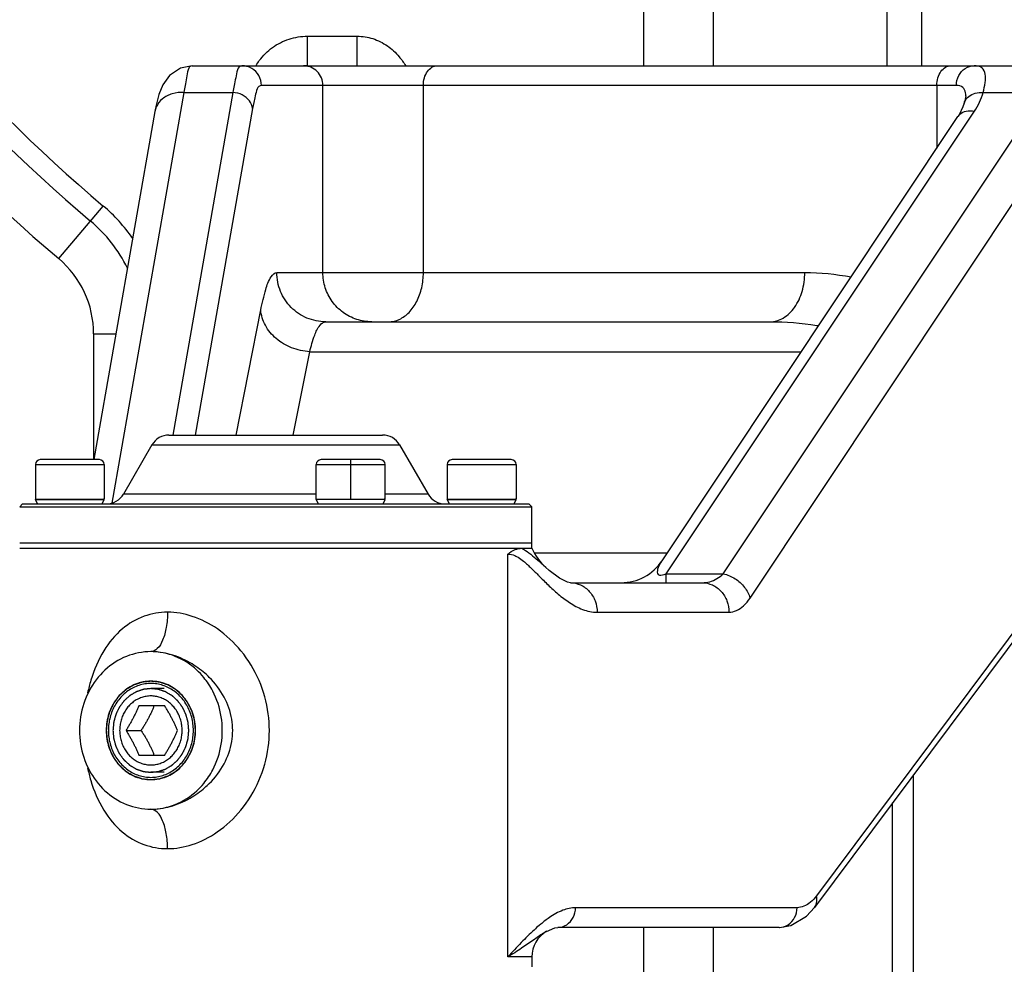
# Model space of a CAD drawing. Header units: millimetres. Extents: x 0 to 1189, y 0 to 841.
# Tile 28 of 88: x 559 to 579, y 125 to 144. Entities that reach past the tile are written whole.
import ezdxf

# ---------------------------------------------------------------- set-up
doc = ezdxf.new("R2010")
doc.units = ezdxf.units.MM
doc.header["$LTSCALE"] = 65.395
doc.layers.get('0').update_dxf_attribs({"linetype": 'CONTINUOUS'})
doc.layers.add('02___PRT_ALL_AXES', color=7, linetype='CONTINUOUS')

msp = doc.modelspace()

# ---------------------------------------------------------------- linework, layer by layer
at = {"color": 9, "linetype": 'Continuous'}
for p, q in [((571.7939, 143.3533), (571.7939, 146.4533)), ((573.2081, 143.3533), (573.2081, 146.4533)), ((576.7294, 146.4533), (576.7294, 143.3533)), ((577.4365, 146.4533), (577.4365, 143.3533)), ((564.9659, 143.3533), (564.9659, 143.9533)), ((564.9659, 143.9533), (565.9747, 143.9533)), ((565.9747, 143.3533), (565.9747, 143.9533)), ((562.4568, 142.8107), (560.9944, 134.4708)), ((563.4502, 142.8107), (562.2302, 135.8533)), ((562.4568, 142.8107), (563.4502, 142.8107)), ((578.1419, 142.9533), (564.0304, 142.9533)), ((565.2787, 139.1533), (565.2787, 142.9533)), ((567.3183, 139.1533), (567.3183, 142.9533)), ((577.7465, 142.9533), (577.7465, 141.6805)), ((578.686, 142.8107), (579.9621, 142.8105)), ((573.4076, 133.034), (579.7968, 142.6281)), ((563.8473, 142.4831), (562.6847, 135.8533)), ((572.2508, 133.0341), (578.5074, 142.4291)), ((573.9514, 132.5426), (580.3406, 142.1366)), ((559.9142, 139.4349), (560.8185, 140.5036)), ((564.342, 139.1533), (575.0637, 139.1533)), ((563.5176, 135.8533), (564.0167, 138.3935)), ((560.6223, 137.9081), (560.6223, 135.3533)), ((560.6223, 137.9081), (561.0741, 137.9081)), ((564.6768, 135.8533), (565.0093, 137.5455)), ((565.0093, 137.5455), (574.9928, 137.5455)), ((561.8053, 135.6533), (566.8362, 135.6533)), ((559.4391, 135.2533), (560.8391, 135.2533)), ((565.1427, 135.2533), (566.5427, 135.2533)), ((565.8427, 134.5533), (565.8427, 135.3533)), ((567.8024, 135.2533), (569.2024, 135.2533)), ((581.5616, 134.8847), (575.3018, 126.4964)), ((565.1427, 134.6533), (561.2279, 134.6533)), ((567.4136, 134.6533), (566.5427, 134.6533)), ((569.0335, 125.2533), (569.0335, 133.436)), ((569.5801, 133.4611), (572.2727, 133.4611)), ((569.7435, 133.221), (569.8005, 133.1689)), ((572.2508, 132.8533), (572.2508, 133.0341)), ((572.2508, 133.0341), (573.4076, 133.034)), ((570.8471, 132.2533), (573.5235, 132.2533)), ((577.2708, 123.2533), (577.2708, 128.9519)), ((576.8465, 123.2533), (576.8465, 128.3833)), ((574.9065, 126.2533), (570.4095, 126.2533)), ((569.5921, 125.8237), (569.565, 125.7989)), ((571.7939, 122.6533), (571.7939, 125.8533)), ((573.2081, 122.6533), (573.2081, 125.8533)), ((574.5439, 125.8533), (574.547, 125.8533)), ((569.5207, 125.2533), (569.0335, 125.2533))]:
    msp.add_line(p, q, dxfattribs=at)
at = {"color": 7, "linetype": 'Continuous'}
for p, q in [((562.3868, 143.3067), (562.162, 143.1559)), ((562.6205, 143.3532), (562.3868, 143.3067)), ((562.6258, 143.3533), (562.6205, 143.3532)), ((562.6258, 143.3533), (588.955, 143.3533)), ((578.3013, 142.5926), (578.2761, 142.5175)), ((561.8658, 142.4229), (560.6261, 135.3533)), ((572.165, 133.2993), (578.1745, 142.3232)), ((565.3346, 138.1533), (574.3567, 138.1533)), ((562.1515, 135.8533), (566.49, 135.8533)), ((559.4391, 135.2533), (559.4391, 134.5533)), ((560.7391, 135.3533), (559.5391, 135.3533)), ((560.8391, 135.2533), (560.8391, 134.5533)), ((565.1427, 134.5533), (565.1427, 135.2533)), ((566.4427, 135.3533), (565.2427, 135.3533)), ((566.5427, 134.5533), (566.5427, 135.2533)), ((567.8024, 135.2533), (567.8024, 134.5533)), ((569.1024, 135.3533), (567.9024, 135.3533)), ((569.2024, 135.2533), (569.2024, 134.5533)), ((581.5201, 134.6461), (575.2599, 126.2572)), ((559.1807, 134.4533), (559.1207, 134.3933)), ((559.1207, 134.3933), (569.5207, 134.3933)), ((559.1807, 134.4533), (569.4607, 134.4533)), ((559.4391, 134.5533), (560.8391, 134.5533)), ((565.1427, 134.5533), (566.5427, 134.5533)), ((567.8024, 134.5533), (569.2024, 134.5533)), ((569.4607, 134.4533), (569.5207, 134.3933)), ((559.1221, 133.5533), (569.5205, 133.5533)), ((569.8005, 133.1689), (569.801, 133.1685)), ((572.1648, 133.299), (572.1647, 133.2988)), ((570.3033, 132.8533), (572.9798, 132.8533)), ((561.7856, 131.4532), (561.785, 131.4532)), ((561.7856, 128.2533), (561.785, 128.2533)), ((575.0991, 126.0795), (575.2597, 126.257)), ((575.2597, 126.2569), (575.2599, 126.2572)), ((569.8214, 125.7733), (569.8179, 125.7712)), ((574.5439, 125.8533), (570.047, 125.8533)), ((569.5207, 125.2533), (569.5207, 125.0533))]:
    msp.add_line(p, q, dxfattribs=at)
at = {"color": 2, "linetype": 'Continuous'}
for p, q in [((562.0551, 130.7033), (561.785, 130.7033)), ((562.0551, 129.0033), (561.785, 129.0033))]:
    msp.add_line(p, q, dxfattribs=at)
at = {"color": 2, "linetype": 'Continuous', "const_width": 0.8}
msp.add_lwpolyline([(467.9223, 166.1533, 1), (697.1223, 166.1533, 1)], format="xyb", close=True, dxfattribs=at)
at = {"color": 7, "linetype": 'Continuous'}
for points in [[(562.162, 143.1559), (562.0246, 142.9636), (561.9468, 142.7704), (561.8909, 142.5528), (561.8657, 142.4221)], [(578.3323, 142.7439), (578.3281, 142.7061), (578.3051, 142.6062), (578.3013, 142.5927)], [(578.2761, 142.5175), (578.1957, 142.3562), (578.1745, 142.3232)], [(570.3035, 132.8533), (570.2475, 132.8633), (570.0842, 132.9437), (569.8744, 133.1031), (569.8006, 133.1688)], [(574.547, 125.8533), (574.7773, 125.8902), (575.0991, 126.0795)], [(569.8178, 125.7712), (569.989, 125.8455), (570.0473, 125.8533)]]:
    msp.add_lwpolyline(points, dxfattribs=at)
at = {"color": 9, "linetype": 'Continuous'}
for centre, radius, start, end in [((582.5223, 166.1533), 33.6, 211.62277, 229.76336), ((582.5223, 166.1533), 35, 211.62277, 229.76336), ((558.6223, 137.9081), 3.4, 34.77271, 49.76336), ((558.6223, 137.9081), 2, 0, 49.76336)]:
    msp.add_arc(centre, radius, start, end, dxfattribs=at)
at = {"color": 7, "linetype": 'Continuous'}
for centre, radius, start, end in [((582.5223, 166.1533), 34, 211.62277, 229.76336), ((558.6223, 137.9081), 3, 26.365, 49.76336), ((562.1517, 135.4533), 0.4, 90, 149.99999), ((566.4898, 135.4533), 0.4, 30.00001, 90), ((559.5391, 135.2533), 0.1, 90, 180), ((560.7391, 135.2533), 0.1, 0, 90), ((565.2427, 135.2533), 0.1, 90, 180), ((566.4427, 135.2533), 0.1, 0, 90), ((567.9024, 135.2533), 0.1, 90, 180), ((569.1024, 135.2533), 0.1, 0, 90), ((560.8815, 134.8533), 0.4, 270, 330), ((567.76, 134.8533), 0.4, 210, 270), ((570.6116, 134.0533), 1.2, 204.62432, 227.66676), ((571.3325, 133.8533), 1, 270.15121, 326.3378), ((570.1207, 125.2533), 0.6, 119.90641, 180)]:
    msp.add_arc(centre, radius, start, end, dxfattribs=at)
at = {"color": 9, "linetype": 'Continuous'}
for points, start_tangent, end_tangent in [([(563.9863, 143.4566), (564.2532, 143.7226), (564.5901, 143.8938), (564.9659, 143.9533)], (0.5891423, 0.8080293), (1, 0.000126)), ([(565.9747, 143.9533), (566.2906, 143.904), (566.5883, 143.7557), (566.8255, 143.5368), (566.9561, 143.355)], (1, 0.0001066), (0.5255105, -0.8507871)), ([(563.9226, 143.3597), (563.9863, 143.4566)], (0.5080936, 0.8613018), (0.5891423, 0.8080293)), ([(562.6258, 143.3533), (562.5091, 143.1077), (562.4568, 142.8107)], (-0.9999993, -0.0011919), (-0.138999, -0.9902925)), ([(563.6333, 143.3533), (563.5068, 143.1076), (563.4502, 142.8107)], (-0.999999, -0.0013795), (-0.1502993, -0.9886405)), ([(564.0304, 142.9533), (563.9772, 143.1533), (563.8319, 143.2997), (563.6333, 143.3533)], (0, 1), (-1, 0)), ([(564.9637, 143.3446), (564.8817, 143.3533)], (-0.978126, 0.2080132), (-1, 0)), ([(565.2787, 142.9533), (565.2485, 143.1063), (565.1624, 143.2361), (565.0336, 143.3228), (564.9637, 143.3446)], (0, 1), (-0.978126, 0.2080132)), ([(567.3183, 142.9533), (567.3398, 143.1063), (567.4011, 143.2361), (567.4929, 143.3228), (567.6011, 143.3533)], (0, 1), (1, 0)), ([(577.7465, 142.9533), (577.768, 143.1063), (577.8293, 143.2361), (577.9211, 143.3228), (578.0293, 143.3533)], (0, 1), (1, 0)), ([(578.1419, 142.9533), (578.1904, 143.1533), (578.3228, 143.2997), (578.5038, 143.3533)], (0, 1), (1, 0)), ([(578.686, 142.8107), (578.7252, 143.0104), (578.7269, 143.1835), (578.6643, 143.307), (578.5038, 143.3533)], (0.2396003, 0.9708716), (-0.9999999, -0.0005178)), ([(562.4568, 142.8107), (562.2187, 142.7837), (562.0202, 142.6796), (561.894, 142.5157), (561.8661, 142.4228)], (-0.9983401, 0.0575941), (-0.1729738, -0.9849264)), ([(563.8473, 142.4831), (563.7853, 142.6406), (563.6411, 142.7596), (563.4502, 142.8107)], (-0.0843956, 0.9964323), (-0.9983401, 0.0575941)), ([(564.0304, 142.9533), (563.9036, 142.7396), (563.8473, 142.4831)], (-0.999997, -0.0024378), (-0.1727726, -0.9849617)), ([(578.3332, 142.7442), (578.3279, 142.8059), (578.2759, 142.9129), (578.1419, 142.9533)], (-0.0024343, 0.999997), (-0.9999997, -0.0007185)), ([(578.3014, 142.5927), (578.3098, 142.6178), (578.3916, 142.7289), (578.5247, 142.7972), (578.686, 142.8107)], (0.270818, 0.9626306), (0.9956406, -0.0932723)), ([(578.5074, 142.4291), (578.6124, 142.6149), (578.686, 142.8107)], (0.5543163, 0.8323061), (0.273839, 0.9617755)), ([(578.1748, 142.323), (578.2129, 142.3676), (578.3436, 142.4318), (578.5074, 142.4291)], (0.5523422, 0.8336175), (0.97683, -0.2140167)), ([(564.0167, 138.3935), (564.1184, 138.8095), (564.2286, 139.0672), (564.342, 139.1533)], (0.1929533, 0.9812079), (0.9999989, 0.0014507)), ([(565.3346, 138.1533), (564.9548, 138.2294), (564.6328, 138.4462), (564.4176, 138.7706), (564.342, 139.1533)], (-1, 0), (0, 1)), ([(565.6878, 138.3442), (565.4683, 138.5655), (565.3273, 138.8442), (565.2787, 139.1533)], (-0.8067864, 0.5908432), (0, 1)), ([(566.6112, 138.1533), (566.8297, 138.2022), (567.0268, 138.3442), (567.1832, 138.5655), (567.2837, 138.8442), (567.3183, 139.1533)], (1, 0), (0, 1)), ([(574.3566, 138.1533), (574.6272, 138.2294), (574.8566, 138.4462), (575.0099, 138.7706), (575.0637, 139.1533)], (1, 0), (0, 1)), ([(575.0637, 139.1533), (576.0038, 139.0641)], (1, 0.0000524), (0.9821875, -0.1879033)), ([(565.0093, 137.5455), (564.6435, 137.625), (564.3291, 137.8123), (564.1099, 138.081), (564.0167, 138.3935)], (-0.9984811, 0.0550952), (-0.0753698, 0.9971557)), ([(566.2712, 138.1533), (565.9645, 138.2022), (565.6878, 138.3442)], (-1, 0), (-0.8067864, 0.5908432)), ([(565.0093, 137.5455), (565.1111, 137.8788), (565.2209, 138.0841), (565.3347, 138.1533)], (0.2386077, 0.971116), (1, 0.0003)), ([(574.3567, 138.1533), (575.3055, 138.0806), (575.3437, 138.0745)], (1, 0.0000103), (0.9872781, -0.1590027)), ([(569.0335, 133.436), (569.1763, 133.4031)], (1, -0.0002685), (0.9157383, -0.4017753)), ([(569.1763, 133.4031), (569.2099, 133.3868)], (0.9157383, -0.4017753), (0.8839138, -0.4676499)), ([(569.2099, 133.3868), (569.3276, 133.3082), (569.4893, 133.166)], (0.8839138, -0.4676499), (0.7236369, -0.6901809)), ([(569.3147, 133.5533), (569.4598, 133.4594)], (0.8774392, -0.4796878), (0.8064522, -0.5912992)), ([(569.4598, 133.4594), (569.4624, 133.4575), (569.6051, 133.3438), (569.7435, 133.221)], (0.8064522, -0.5912992), (0.7387649, -0.6739632)), ([(569.4893, 133.166), (569.6456, 133.012)], (0.7236369, -0.6901809), (0.7061727, -0.7080396)), ([(572.1653, 133.2985), (572.1298, 133.2434), (572.075, 133.1284), (572.0874, 133.0215), (572.2086, 133.0199)], (-0.5478005, -0.836609), (0.9570883, 0.2897966)), ([(569.6456, 133.012), (569.6625, 132.9951), (569.8502, 132.8099)], (0.7061727, -0.7080396), (0.7215845, -0.6923263)), ([(572.2086, 133.0199), (572.2508, 133.0341)], (0.9570883, 0.2897966), (0.9401793, 0.3406801)), ([(572.9798, 132.8533), (573.1321, 132.8744), (573.2769, 132.936), (573.4075, 133.034)], (1, -0.0000646), (0.7290303, 0.6844814)), ([(573.4077, 133.0341), (573.6474, 132.9344), (573.8411, 132.7593), (573.9514, 132.5426)], (0.97683, -0.2140166), (0.2590406, -0.9658664)), ([(569.8502, 132.8099), (570.0569, 132.6227)], (0.7215845, -0.6923263), (0.7651361, -0.6438686)), ([(570.3035, 132.8533), (570.5114, 132.8076), (570.6878, 132.6775), (570.8057, 132.4829), (570.8471, 132.2533)], (0.9999999, -0.0003193), (0, -1)), ([(572.9797, 132.8533), (573.1878, 132.8076), (573.3642, 132.6775), (573.4821, 132.4829), (573.5235, 132.2533)], (1, 0), (0, -1)), ([(570.0569, 132.6227), (570.2884, 132.4488), (570.5515, 132.3116), (570.8471, 132.2533)], (0.7651361, -0.6438686), (1, -0.0001053)), ([(573.5235, 132.2533), (573.676, 132.287), (573.8207, 132.3857), (573.9514, 132.5426)], (0.9999999, -0.000391), (0.5539279, 0.8325647)), ([(562.1231, 132.2533), (561.6473, 132.1715), (561.2056, 131.9157), (560.8298, 131.4728), (560.5653, 130.8715), (560.5004, 130.6184)], (-1, 0.0002507), (-0.2089889, -0.977918)), ([(562.1231, 132.2533), (562.0974, 131.9471), (562.0241, 131.6875), (561.9144, 131.5141), (561.7856, 131.4532)], (0.0000862, -1), (-0.99999, -0.0044813)), ([(562.1231, 127.4533), (562.6225, 127.535), (563.1336, 127.7908), (563.6123, 128.2337), (563.9794, 128.835), (564.1682, 129.5099), (564.1687, 130.1935), (563.9816, 130.8666), (563.6146, 131.47), (563.1351, 131.9147), (562.6255, 132.1706), (562.1231, 132.2533)], (1, -0.0002512), (-0.9999998, -0.0006102)), ([(562.8818, 131.0134), (562.5811, 131.2277), (562.176, 131.3982), (561.785, 131.4533)], (-0.7531969, 0.6577951), (-1, -0.00028)), ([(562.8817, 128.6931), (562.9689, 128.7742), (563.2708, 129.1754), (563.4275, 129.6255), (563.4276, 130.0809), (563.2717, 130.5296), (562.9695, 130.9316), (562.8818, 131.0134)], (0.7532221, 0.6577663), (-0.7531969, 0.6577951)), ([(560.4999, 129.0901), (560.5638, 128.8398), (560.8282, 128.2364), (561.2045, 127.7918), (561.6446, 127.536), (562.1231, 127.4533)], (0.2084239, -0.9780386), (0.9999998, 0.0006093)), ([(561.785, 128.2533), (562.1748, 128.308), (562.5811, 128.4788), (562.8817, 128.6931)], (1, -0.0001137), (0.7532221, 0.6577663)), ([(562.1231, 127.4533), (562.0974, 127.7595), (562.0241, 128.019), (561.9144, 128.1925), (561.7856, 128.2533)], (0.00005, 1), (-0.9999917, 0.0040709)), ([(575.3018, 126.4964), (575.1795, 126.3642)], (-0.5981796, -0.8013621), (-0.7643816, -0.6447641)), ([(575.2597, 126.2573), (575.3021, 126.3453), (575.3018, 126.4964)], (0.5946645, 0.803974), (-0.232772, 0.9725313)), ([(570.4095, 126.2533), (570.1506, 126.2006), (569.8774, 126.0523)], (-0.9999996, 0.0009125), (-0.8248418, -0.5653636)), ([(570.0473, 125.8533), (570.2282, 125.9069), (570.3609, 126.0533), (570.4095, 126.2533)], (0.9999994, 0.001095), (-0.000001, 1)), ([(574.547, 125.8533), (574.7252, 125.9069), (574.8579, 126.0533), (574.9065, 126.2533)], (0.9999488, 0.0101151), (0, 1)), ([(575.0448, 126.281), (574.9065, 126.2533)], (-0.9279702, -0.3726545), (-1, -0.0001392)), ([(575.1795, 126.3642), (575.0448, 126.281)], (-0.7643816, -0.6447641), (-0.9279702, -0.3726545)), ([(569.8774, 126.0523), (569.7003, 125.9177)], (-0.8248418, -0.5653636), (-0.76905, -0.6391886)), ([(569.565, 125.7989), (569.3072, 125.5449)], (-0.735716, -0.6772902), (-0.693878, -0.7200926)), ([(569.8177, 125.7714), (569.7552, 125.7327), (569.5536, 125.5956)], (-0.8625861, -0.5059103), (-0.8199936, -0.5723727)), ([(569.7003, 125.9177), (569.5921, 125.8237)], (-0.76905, -0.6391886), (-0.741602, -0.6708401)), ([(569.5536, 125.5956), (569.31, 125.4283), (569.0335, 125.2533)], (-0.8199936, -0.5723727), (-0.858176, -0.5133556)), ([(569.3072, 125.5449), (569.0335, 125.2533)], (-0.693878, -0.7200926), (-0.6793397, -0.7338239))]:
    msp.add_spline(points, degree=3, dxfattribs=dict(at, start_tangent=start_tangent, end_tangent=end_tangent))
at = {"color": 7, "linetype": 'Continuous'}
for points, start_tangent, end_tangent in [([(569.0335, 133.436), (569.1813, 133.5257), (569.3146, 133.5534)], (0.7797108, 0.6261398), (1, 0)), ([(561.785, 131.4533), (561.2891, 131.3568), (560.8529, 131.0789), (560.5292, 130.6533), (560.357, 130.1311), (560.357, 129.5754), (560.5292, 129.0533), (560.8529, 128.6276), (561.2891, 128.3498), (561.785, 128.2533)], (-1, 0), (1, 0)), ([(562.8578, 130.9297), (562.7171, 131.0789), (562.281, 131.3568), (561.785, 131.4533)], (-0.6358335, 0.7718263), (-1, 0)), ([(561.6276, 130.8381), (561.3319, 130.7193), (561.0908, 130.4961), (560.9334, 130.1953), (560.8787, 129.8533)], (-0.9816355, -0.1907661), (0, -1)), ([(561.9424, 130.8381), (561.6276, 130.8381)], (-0.9816355, 0.1907661), (-0.9816355, -0.1907661)), ([(562.3291, 130.653), (562.2382, 130.7193), (561.9424, 130.8381)], (-0.7698522, 0.6382223), (-0.9816355, 0.1907661)), ([(562.8578, 128.7768), (563.0408, 129.0533), (563.2131, 129.5754), (563.2131, 130.1311), (563.0408, 130.6533), (562.8578, 130.9297)], (0.6358335, 0.7718263), (-0.6358335, 0.7718263)), ([(562.4561, 130.5253), (562.3291, 130.653)], (-0.6356176, 0.7720041), (-0.7698522, 0.6382223)), ([(562.6367, 130.1953), (562.4793, 130.4961), (562.4561, 130.5253)], (-0.3130037, 0.9497519), (-0.6356176, 0.7720041)), ([(561.8474, 130.3533), (561.8216, 130.2882), (561.7948, 130.2258), (561.7662, 130.1644), (561.7354, 130.1031), (561.7021, 130.0419), (561.6664, 129.9804), (561.6279, 129.9181), (561.5858, 129.8533)], (-0.357163, -0.9340421), (-0.5532363, -0.8330244)), ([(562.6913, 129.8533), (562.6367, 130.1953)], (0, 1), (-0.3130037, 0.9497519)), ([(560.8787, 129.8533), (560.9334, 129.5112), (561.0908, 129.2105), (561.3319, 128.9872), (561.6276, 128.8685)], (0, -1), (0.9816355, -0.1907661)), ([(561.5858, 129.8533), (561.6279, 129.7884), (561.6664, 129.726), (561.7022, 129.6646), (561.7354, 129.6033), (561.7663, 129.542), (561.7948, 129.4806), (561.8216, 129.4183), (561.8474, 129.3533)], (0.5532363, -0.8330244), (0.357163, -0.9340421)), ([(562.6367, 129.5112), (562.6913, 129.8533)], (0.3130037, 0.9497519), (0, 1)), ([(562.4561, 129.1812), (562.4793, 129.2105), (562.6367, 129.5112)], (0.6356176, 0.7720041), (0.3130037, 0.9497519)), ([(562.3291, 129.0536), (562.4561, 129.1812)], (0.7698522, 0.6382223), (0.6356176, 0.7720041)), ([(561.9424, 128.8685), (562.2382, 128.9872), (562.3291, 129.0536)], (0.9816355, 0.1907661), (0.7698522, 0.6382223)), ([(561.6276, 128.8685), (561.9424, 128.8685)], (0.9816355, -0.1907661), (0.9816355, 0.1907661)), ([(561.785, 128.2533), (562.281, 128.3498), (562.7171, 128.6276), (562.8578, 128.7768)], (1, 0), (0.6358335, 0.7718263))]:
    msp.add_spline(points, degree=3, dxfattribs=dict(at, start_tangent=start_tangent, end_tangent=end_tangent))
at = {"color": 2, "linetype": 'Continuous'}
for points, start_tangent, end_tangent in [([(562.6913, 129.8533), (562.687, 129.9018), (562.6849, 129.9261), (562.6827, 129.9504), (562.6805, 129.9747), (562.6784, 129.9989), (562.6773, 130.0111), (562.6762, 130.0232), (562.6757, 130.0293), (562.6752, 130.0354), (562.6746, 130.0414), (562.6743, 130.0445), (562.6742, 130.046), (562.6741, 130.0475), (562.6737, 130.049), (562.6733, 130.0504), (562.6725, 130.0533), (562.6709, 130.0592), (562.6693, 130.065), (562.6677, 130.0709), (562.6645, 130.0825), (562.6613, 130.0942), (562.6549, 130.1176), (562.6485, 130.1409), (562.6421, 130.1643), (562.6357, 130.1876), (562.6325, 130.1993), (562.6293, 130.211), (562.6277, 130.2168), (562.6261, 130.2227), (562.6245, 130.2285), (562.6238, 130.2314), (562.6234, 130.2329), (562.623, 130.2343), (562.6223, 130.2357), (562.6217, 130.237), (562.6204, 130.2397), (562.6178, 130.2451), (562.6152, 130.2505), (562.6126, 130.2559), (562.6074, 130.2666), (562.6022, 130.2774), (562.5918, 130.299), (562.5814, 130.3205), (562.5711, 130.342), (562.5607, 130.3636), (562.5555, 130.3743), (562.5503, 130.3851), (562.5477, 130.3905), (562.5451, 130.3959), (562.5425, 130.4013), (562.5412, 130.404), (562.5406, 130.4053), (562.5399, 130.4067), (562.539, 130.4079), (562.5381, 130.4091), (562.5363, 130.4115), (562.5328, 130.4163), (562.5292, 130.4211), (562.5257, 130.4259), (562.5185, 130.4355), (562.5114, 130.4451), (562.4972, 130.4643), (562.4829, 130.4835), (562.4686, 130.5027), (562.4544, 130.5219), (562.4473, 130.5315), (562.4401, 130.5412), (562.4366, 130.546), (562.433, 130.5508), (562.4294, 130.5556), (562.4277, 130.558), (562.4268, 130.5592), (562.4259, 130.5604), (562.4248, 130.5613), (562.4237, 130.5623), (562.4216, 130.5642), (562.4173, 130.5681), (562.4131, 130.572), (562.4088, 130.5759), (562.4003, 130.5836), (562.3917, 130.5913), (562.3746, 130.6068), (562.3575, 130.6223), (562.3405, 130.6378), (562.3234, 130.6533), (562.3148, 130.661), (562.3063, 130.6688), (562.302, 130.6726), (562.2977, 130.6765), (562.2935, 130.6804), (562.2913, 130.6823), (562.2903, 130.6833), (562.2892, 130.6842), (562.288, 130.685), (562.2868, 130.6857), (562.2843, 130.6871), (562.2795, 130.69), (562.2746, 130.6929), (562.2697, 130.6958), (562.26, 130.7015), (562.2502, 130.7073), (562.2307, 130.7188), (562.2113, 130.7304), (562.1918, 130.7419), (562.1723, 130.7534), (562.1625, 130.7592), (562.1528, 130.7649), (562.1479, 130.7678), (562.1431, 130.7707), (562.1382, 130.7736), (562.1358, 130.775), (562.1345, 130.7758), (562.1333, 130.7765), (562.132, 130.7769), (562.1307, 130.7774), (562.128, 130.7783), (562.1227, 130.78), (562.1175, 130.7818), (562.1122, 130.7836), (562.1016, 130.7872), (562.091, 130.7907), (562.0699, 130.7979), (562.0487, 130.805), (562.0276, 130.8121), (562.0065, 130.8193), (561.9959, 130.8228), (561.9853, 130.8264), (561.98, 130.8282), (561.9747, 130.83), (561.9695, 130.8318), (561.9668, 130.8326), (561.9655, 130.8331), (561.9642, 130.8335), (561.9628, 130.8337), (561.9614, 130.8338), (561.9586, 130.8342), (561.953, 130.8348), (561.9474, 130.8354), (561.9418, 130.836), (561.9306, 130.8372), (561.9194, 130.8385), (561.897, 130.8409), (561.8746, 130.8434), (561.8522, 130.8459), (561.8298, 130.8483), (561.8186, 130.8496), (561.8074, 130.8508), (561.8018, 130.8514), (561.7962, 130.852), (561.7906, 130.8526), (561.7878, 130.853), (561.7864, 130.8531), (561.785, 130.8533), (561.7837, 130.8531), (561.7823, 130.853), (561.7795, 130.8527), (561.774, 130.8521), (561.7685, 130.8515), (561.763, 130.8509), (561.752, 130.8497), (561.741, 130.8485), (561.719, 130.8461), (561.697, 130.8437), (561.675, 130.8414), (561.653, 130.839), (561.642, 130.8378), (561.631, 130.8366), (561.6255, 130.836), (561.62, 130.8354), (561.6145, 130.8348), (561.6117, 130.8345), (561.6104, 130.8344), (561.609, 130.8342), (561.6077, 130.8338), (561.6063, 130.8333), (561.6037, 130.8325), (561.5984, 130.8307), (561.5931, 130.8289), (561.5878, 130.8272), (561.5772, 130.8236), (561.5667, 130.8201), (561.5455, 130.8131), (561.5243, 130.806), (561.5032, 130.799), (561.482, 130.7919), (561.4714, 130.7884), (561.4608, 130.7849), (561.4555, 130.7831), (561.4502, 130.7813), (561.445, 130.7796), (561.4423, 130.7787), (561.441, 130.7783), (561.4397, 130.7778), (561.4384, 130.7771), (561.4372, 130.7764), (561.4348, 130.7749), (561.4299, 130.7721), (561.425, 130.7692), (561.4201, 130.7664), (561.4104, 130.7606), (561.4006, 130.7549), (561.3811, 130.7435), (561.3616, 130.732), (561.3421, 130.7205), (561.3225, 130.7091), (561.3128, 130.7034), (561.303, 130.6976), (561.2981, 130.6948), (561.2932, 130.6919), (561.2884, 130.689), (561.2859, 130.6876), (561.2847, 130.6869), (561.2835, 130.6862), (561.2824, 130.6852), (561.2813, 130.6842), (561.2791, 130.6823), (561.2748, 130.6783), (561.2704, 130.6744), (561.2661, 130.6705), (561.2574, 130.6626), (561.2487, 130.6547), (561.2312, 130.639), (561.2138, 130.6233), (561.1964, 130.6076), (561.179, 130.5918), (561.1703, 130.584), (561.1616, 130.5761), (561.1572, 130.5722), (561.1529, 130.5682), (561.1485, 130.5643), (561.1463, 130.5623), (561.1453, 130.5614), (561.1442, 130.5604), (561.1433, 130.5592), (561.1424, 130.558), (561.1407, 130.5557), (561.1372, 130.5509), (561.1336, 130.5462), (561.1301, 130.5415), (561.1231, 130.5321), (561.1161, 130.5227), (561.1021, 130.5038), (561.088, 130.485), (561.074, 130.4661), (561.06, 130.4473), (561.053, 130.4378), (561.0459, 130.4284), (561.0424, 130.4237), (561.0389, 130.419), (561.0354, 130.4143), (561.0337, 130.4119), (561.0328, 130.4107), (561.0319, 130.4096), (561.0312, 130.4082), (561.0306, 130.4069), (561.0293, 130.4042), (561.0267, 130.3988), (561.0241, 130.3934), (561.0215, 130.3881), (561.0162, 130.3773), (561.011, 130.3666), (561.0006, 130.3451), (560.9901, 130.3236), (560.9797, 130.3021), (560.9692, 130.2806), (560.964, 130.2698), (560.9588, 130.2591), (560.9562, 130.2537), (560.9535, 130.2483), (560.9509, 130.2429), (560.9496, 130.2402), (560.949, 130.2389), (560.9483, 130.2376), (560.9479, 130.2361), (560.9475, 130.2346), (560.9467, 130.2317), (560.9451, 130.2259), (560.9435, 130.2201), (560.9419, 130.2142), (560.9386, 130.2026), (560.9354, 130.1909), (560.9289, 130.1676), (560.9225, 130.1442), (560.916, 130.1209), (560.9095, 130.0976), (560.9063, 130.0859), (560.9031, 130.0743), (560.9014, 130.0684), (560.8998, 130.0626), (560.8982, 130.0568), (560.8974, 130.0538), (560.897, 130.0524), (560.8966, 130.0509), (560.8965, 130.0494), (560.8963, 130.0478), (560.896, 130.0447), (560.8955, 130.0386), (560.8949, 130.0324), (560.8944, 130.0262), (560.8932, 130.0139), (560.8921, 130.0015), (560.8899, 129.9768), (560.8877, 129.9521), (560.8854, 129.9274), (560.8832, 129.9027), (560.8787, 129.8533)], (-0.0885154, 0.9960748), (-0.0900936, -0.9959333)), ([(561.785, 130.7033), (561.7476, 130.6992), (561.7289, 130.6972), (561.7102, 130.6952), (561.6915, 130.6931), (561.6728, 130.6911), (561.6635, 130.6901), (561.6541, 130.6891), (561.6494, 130.6886), (561.6447, 130.6881), (561.6401, 130.6876), (561.6377, 130.6873), (561.6366, 130.6872), (561.6354, 130.6871), (561.6343, 130.6867), (561.6331, 130.6863), (561.6309, 130.6856), (561.6264, 130.6841), (561.6219, 130.6826), (561.6174, 130.6811), (561.6084, 130.6781), (561.5994, 130.6751), (561.5814, 130.6691), (561.5634, 130.6631), (561.5454, 130.6571), (561.5274, 130.6511), (561.5185, 130.6481), (561.5095, 130.6451), (561.505, 130.6436), (561.5005, 130.6421), (561.496, 130.6406), (561.4937, 130.6399), (561.4926, 130.6395), (561.4915, 130.6391), (561.4904, 130.6385), (561.4894, 130.6379), (561.4873, 130.6367), (561.4832, 130.6343), (561.479, 130.6318), (561.4749, 130.6294), (561.4666, 130.6245), (561.4583, 130.6197), (561.4417, 130.6099), (561.4251, 130.6002), (561.4085, 130.5905), (561.3919, 130.5807), (561.3836, 130.5758), (561.3753, 130.571), (561.3712, 130.5685), (561.367, 130.5661), (561.3629, 130.5637), (561.3608, 130.5625), (561.3598, 130.5619), (561.3587, 130.5612), (561.3578, 130.5604), (561.3569, 130.5596), (561.355, 130.5579), (561.3513, 130.5546), (561.3476, 130.5512), (561.3439, 130.5479), (561.3365, 130.5412), (561.3291, 130.5345), (561.3143, 130.5211), (561.2995, 130.5078), (561.2847, 130.4944), (561.2699, 130.481), (561.2625, 130.4744), (561.2551, 130.4677), (561.2514, 130.4643), (561.2477, 130.461), (561.244, 130.4576), (561.2422, 130.456), (561.2412, 130.4551), (561.2403, 130.4543), (561.2396, 130.4533), (561.2388, 130.4523), (561.2373, 130.4503), (561.2343, 130.4463), (561.2314, 130.4423), (561.2284, 130.4383), (561.2224, 130.4303), (561.2164, 130.4223), (561.2045, 130.4062), (561.1926, 130.3902), (561.1807, 130.3742), (561.1687, 130.3582), (561.1628, 130.3502), (561.1568, 130.3421), (561.1538, 130.3381), (561.1508, 130.3341), (561.1479, 130.3301), (561.1464, 130.3281), (561.1456, 130.3271), (561.1449, 130.3261), (561.1443, 130.325), (561.1438, 130.3238), (561.1426, 130.3215), (561.1404, 130.317), (561.1382, 130.3124), (561.136, 130.3078), (561.1315, 130.2987), (561.1271, 130.2896), (561.1182, 130.2713), (561.1093, 130.253), (561.1005, 130.2347), (561.0916, 130.2165), (561.0871, 130.2073), (561.0827, 130.1982), (561.0805, 130.1936), (561.0783, 130.1891), (561.076, 130.1845), (561.0749, 130.1822), (561.0744, 130.1811), (561.0738, 130.1799), (561.0735, 130.1787), (561.0731, 130.1774), (561.0724, 130.175), (561.0711, 130.17), (561.0697, 130.165), (561.0683, 130.1601), (561.0656, 130.1502), (561.0628, 130.1403), (561.0573, 130.1204), (561.0518, 130.1006), (561.0463, 130.0808), (561.0409, 130.0609), (561.0381, 130.051), (561.0354, 130.0411), (561.034, 130.0361), (561.0326, 130.0312), (561.0312, 130.0262), (561.0306, 130.0238), (561.0302, 130.0225), (561.0299, 130.0213), (561.0297, 130.02), (561.0296, 130.0186), (561.0294, 130.016), (561.0289, 130.0108), (561.0284, 130.0055), (561.028, 130.0003), (561.027, 129.9898), (561.0261, 129.9793), (561.0242, 129.9583), (561.0223, 129.9373), (561.0204, 129.9163), (561.0185, 129.8953), (561.0147, 129.8533)], (-0.9941986, -0.1075595), (-0.0900936, -0.9959333)), ([(562.5554, 129.8533), (562.5517, 129.8945), (562.5499, 129.9152), (562.5481, 129.9358), (562.5462, 129.9565), (562.5444, 129.9771), (562.5435, 129.9874), (562.5426, 129.9977), (562.5421, 130.0029), (562.5416, 130.008), (562.5412, 130.0132), (562.5409, 130.0158), (562.5408, 130.0171), (562.5407, 130.0184), (562.5404, 130.0196), (562.54, 130.0208), (562.5394, 130.0233), (562.538, 130.0283), (562.5366, 130.0333), (562.5353, 130.0382), (562.5326, 130.0481), (562.5299, 130.0581), (562.5244, 130.0779), (562.519, 130.0978), (562.5136, 130.1176), (562.5081, 130.1375), (562.5054, 130.1474), (562.5027, 130.1573), (562.5013, 130.1623), (562.5, 130.1672), (562.4986, 130.1722), (562.4979, 130.1747), (562.4976, 130.1759), (562.4973, 130.1772), (562.4967, 130.1783), (562.4962, 130.1795), (562.4951, 130.1818), (562.4929, 130.1863), (562.4906, 130.1909), (562.4884, 130.1955), (562.484, 130.2046), (562.4796, 130.2138), (562.4708, 130.2321), (562.462, 130.2504), (562.4531, 130.2687), (562.4443, 130.287), (562.4399, 130.2962), (562.4355, 130.3053), (562.4333, 130.3099), (562.4311, 130.3145), (562.4289, 130.3191), (562.4278, 130.3214), (562.4272, 130.3225), (562.4267, 130.3236), (562.4259, 130.3247), (562.4252, 130.3257), (562.4236, 130.3277), (562.4206, 130.3318), (562.4176, 130.3359), (562.4146, 130.34), (562.4085, 130.3481), (562.4024, 130.3563), (562.3903, 130.3726), (562.3782, 130.389), (562.3661, 130.4053), (562.354, 130.4216), (562.3479, 130.4298), (562.3419, 130.438), (562.3388, 130.4421), (562.3358, 130.4461), (562.3328, 130.4502), (562.3313, 130.4523), (562.3305, 130.4533), (562.3298, 130.4543), (562.3288, 130.4551), (562.3279, 130.4559), (562.3261, 130.4576), (562.3225, 130.4609), (562.3189, 130.4642), (562.3152, 130.4675), (562.308, 130.474), (562.3007, 130.4806), (562.2862, 130.4938), (562.2717, 130.507), (562.2571, 130.5201), (562.2426, 130.5333), (562.2354, 130.5399), (562.2281, 130.5464), (562.2245, 130.5497), (562.2208, 130.553), (562.2172, 130.5563), (562.2154, 130.558), (562.2145, 130.5588), (562.2136, 130.5596), (562.2125, 130.5602), (562.2115, 130.5608), (562.2094, 130.5621), (562.2053, 130.5645), (562.2012, 130.5669), (562.197, 130.5694), (562.1887, 130.5743), (562.1805, 130.5792), (562.1639, 130.589), (562.1473, 130.5988), (562.1308, 130.6086), (562.1142, 130.6184), (562.1059, 130.6233), (562.0976, 130.6282), (562.0935, 130.6306), (562.0894, 130.6331), (562.0852, 130.6355), (562.0831, 130.6368), (562.0821, 130.6374), (562.0811, 130.638), (562.08, 130.6384), (562.0788, 130.6388), (562.0766, 130.6395), (562.0721, 130.641), (562.0676, 130.6425), (562.0631, 130.6441), (562.0541, 130.6471), (562.0451, 130.6501), (562.0272, 130.6562), (562.0092, 130.6622), (561.9912, 130.6683), (561.9732, 130.6744), (561.9643, 130.6774), (561.9553, 130.6804), (561.9508, 130.6819), (561.9463, 130.6835), (561.9418, 130.685), (561.9395, 130.6857), (561.9384, 130.6861), (561.9373, 130.6865), (561.9361, 130.6866), (561.9349, 130.6868), (561.9325, 130.687), (561.9278, 130.6875), (561.923, 130.6881), (561.9183, 130.6886), (561.9087, 130.6896), (561.8992, 130.6907), (561.8802, 130.6928), (561.8612, 130.6949), (561.8421, 130.697), (561.8231, 130.6991), (561.785, 130.7033)], (-0.0885154, 0.9960748), (-0.9939901, 0.1094699)), ([(560.8787, 129.8533), (560.883, 129.8047), (560.8852, 129.7804), (560.8874, 129.7561), (560.8895, 129.7319), (560.8917, 129.7076), (560.8927, 129.6954), (560.8938, 129.6833), (560.8944, 129.6772), (560.8949, 129.6712), (560.8954, 129.6651), (560.8957, 129.6621), (560.8958, 129.6605), (560.896, 129.659), (560.8964, 129.6576), (560.8968, 129.6561), (560.8976, 129.6532), (560.8992, 129.6474), (560.9008, 129.6415), (560.9024, 129.6357), (560.9056, 129.624), (560.9088, 129.6123), (560.9152, 129.589), (560.9215, 129.5656), (560.9279, 129.5423), (560.9343, 129.5189), (560.9375, 129.5072), (560.9407, 129.4955), (560.9423, 129.4897), (560.9439, 129.4839), (560.9455, 129.478), (560.9463, 129.4751), (560.9467, 129.4737), (560.9471, 129.4722), (560.9478, 129.4708), (560.9484, 129.4695), (560.9497, 129.4668), (560.9523, 129.4614), (560.9549, 129.456), (560.9575, 129.4507), (560.9627, 129.4399), (560.9679, 129.4291), (560.9782, 129.4076), (560.9886, 129.386), (560.999, 129.3645), (561.0094, 129.343), (561.0146, 129.3322), (561.0198, 129.3214), (561.0224, 129.316), (561.025, 129.3106), (561.0276, 129.3053), (561.0288, 129.3026), (561.0295, 129.3012), (561.0301, 129.2999), (561.031, 129.2987), (561.0319, 129.2975), (561.0337, 129.2951), (561.0373, 129.2903), (561.0408, 129.2855), (561.0444, 129.2807), (561.0515, 129.2711), (561.0587, 129.2614), (561.0729, 129.2422), (561.0872, 129.223), (561.1014, 129.2038), (561.1157, 129.1846), (561.1228, 129.175), (561.1299, 129.1654), (561.1335, 129.1606), (561.137, 129.1558), (561.1406, 129.151), (561.1424, 129.1486), (561.1433, 129.1474), (561.1442, 129.1462), (561.1452, 129.1452), (561.1463, 129.1442), (561.1484, 129.1423), (561.1527, 129.1384), (561.157, 129.1345), (561.1613, 129.1307), (561.1698, 129.1229), (561.1783, 129.1152), (561.1954, 129.0997), (561.2125, 129.0842), (561.2296, 129.0687), (561.2467, 129.0532), (561.2552, 129.0455), (561.2638, 129.0378), (561.268, 129.0339), (561.2723, 129.03), (561.2766, 129.0262), (561.2787, 129.0242), (561.2798, 129.0232), (561.2809, 129.0223), (561.2821, 129.0216), (561.2833, 129.0208), (561.2857, 129.0194), (561.2906, 129.0165), (561.2955, 129.0136), (561.3003, 129.0108), (561.3101, 129.005), (561.3198, 128.9992), (561.3393, 128.9877), (561.3588, 128.9762), (561.3783, 128.9646), (561.3978, 128.9531), (561.4075, 128.9473), (561.4173, 128.9416), (561.4221, 128.9387), (561.427, 128.9358), (561.4319, 128.9329), (561.4343, 128.9315), (561.4355, 128.9308), (561.4367, 128.9301), (561.4381, 128.9296), (561.4394, 128.9292), (561.442, 128.9283), (561.4473, 128.9265), (561.4526, 128.9247), (561.4579, 128.9229), (561.4685, 128.9194), (561.479, 128.9158), (561.5002, 128.9087), (561.5213, 128.9015), (561.5425, 128.8944), (561.5636, 128.8873), (561.5742, 128.8837), (561.5847, 128.8801), (561.59, 128.8783), (561.5953, 128.8766), (561.6006, 128.8748), (561.6032, 128.8739), (561.6046, 128.8734), (561.6059, 128.873), (561.6073, 128.8728), (561.6087, 128.8727), (561.6115, 128.8724), (561.6171, 128.8718), (561.6227, 128.8711), (561.6283, 128.8705), (561.6395, 128.8693), (561.6507, 128.8681), (561.6731, 128.8656), (561.6955, 128.8631), (561.7179, 128.8607), (561.7402, 128.8582), (561.7514, 128.857), (561.7626, 128.8557), (561.7682, 128.8551), (561.7738, 128.8545), (561.7794, 128.8539), (561.7822, 128.8536), (561.7836, 128.8534), (561.785, 128.8533), (561.7864, 128.8534), (561.7878, 128.8536), (561.7905, 128.8539), (561.796, 128.8545), (561.8015, 128.855), (561.807, 128.8556), (561.818, 128.8568), (561.829, 128.858), (561.851, 128.8604), (561.873, 128.8628), (561.8951, 128.8652), (561.9171, 128.8675), (561.9281, 128.8687), (561.9391, 128.8699), (561.9446, 128.8705), (561.9501, 128.8711), (561.9556, 128.8717), (561.9583, 128.872), (561.9597, 128.8722), (561.9611, 128.8723), (561.9624, 128.8727), (561.9637, 128.8732), (561.9664, 128.8741), (561.9716, 128.8758), (561.9769, 128.8776), (561.9822, 128.8794), (561.9928, 128.8829), (562.0034, 128.8864), (562.0246, 128.8935), (562.0457, 128.9005), (562.0669, 128.9076), (562.0881, 128.9146), (562.0986, 128.9181), (562.1092, 128.9217), (562.1145, 128.9234), (562.1198, 128.9252), (562.1251, 128.927), (562.1277, 128.9278), (562.1291, 128.9283), (562.1304, 128.9287), (562.1316, 128.9294), (562.1328, 128.9301), (562.1353, 128.9316), (562.1402, 128.9344), (562.145, 128.9373), (562.1499, 128.9402), (562.1597, 128.9459), (562.1694, 128.9516), (562.189, 128.9631), (562.2085, 128.9745), (562.228, 128.986), (562.2475, 128.9974), (562.2573, 129.0032), (562.267, 129.0089), (562.2719, 129.0118), (562.2768, 129.0146), (562.2817, 129.0175), (562.2841, 129.0189), (562.2854, 129.0196), (562.2866, 129.0203), (562.2877, 129.0213), (562.2887, 129.0223), (562.2909, 129.0243), (562.2953, 129.0282), (562.2996, 129.0321), (562.304, 129.0361), (562.3127, 129.0439), (562.3214, 129.0518), (562.3388, 129.0675), (562.3562, 129.0832), (562.3736, 129.099), (562.3911, 129.1147), (562.3998, 129.1226), (562.4085, 129.1304), (562.4128, 129.1344), (562.4172, 129.1383), (562.4215, 129.1422), (562.4237, 129.1442), (562.4248, 129.1452), (562.4259, 129.1462), (562.4268, 129.1473), (562.4276, 129.1485), (562.4294, 129.1509), (562.4329, 129.1556), (562.4364, 129.1603), (562.4399, 129.165), (562.4469, 129.1744), (562.454, 129.1839), (562.468, 129.2027), (562.482, 129.2216), (562.4961, 129.2404), (562.5101, 129.2593), (562.5171, 129.2687), (562.5241, 129.2781), (562.5276, 129.2828), (562.5311, 129.2875), (562.5346, 129.2923), (562.5364, 129.2946), (562.5373, 129.2958), (562.5382, 129.297), (562.5388, 129.2983), (562.5395, 129.2997), (562.5408, 129.3023), (562.5434, 129.3077), (562.546, 129.3131), (562.5486, 129.3185), (562.5538, 129.3292), (562.5591, 129.34), (562.5695, 129.3615), (562.5799, 129.383), (562.5904, 129.4045), (562.6008, 129.426), (562.6061, 129.4367), (562.6113, 129.4475), (562.6139, 129.4528), (562.6165, 129.4582), (562.6191, 129.4636), (562.6204, 129.4663), (562.6211, 129.4676), (562.6217, 129.469), (562.6221, 129.4704), (562.6225, 129.4719), (562.6234, 129.4748), (562.625, 129.4806), (562.6266, 129.4865), (562.6282, 129.4923), (562.6314, 129.504), (562.6347, 129.5156), (562.6411, 129.539), (562.6476, 129.5623), (562.6541, 129.5856), (562.6605, 129.6089), (562.6638, 129.6206), (562.667, 129.6323), (562.6686, 129.6381), (562.6702, 129.6439), (562.6718, 129.6498), (562.6726, 129.6527), (562.6731, 129.6541), (562.6735, 129.6556), (562.6736, 129.6572), (562.6737, 129.6587), (562.674, 129.6618), (562.6746, 129.668), (562.6751, 129.6741), (562.6757, 129.6803), (562.6768, 129.6927), (562.6779, 129.705), (562.6802, 129.7297), (562.6824, 129.7544), (562.6846, 129.7791), (562.6869, 129.8038), (562.6913, 129.8533)], (0.0885154, -0.9960748), (0.0900936, 0.9959333)), ([(561.0147, 129.8533), (561.0183, 129.812), (561.0202, 129.7914), (561.022, 129.7707), (561.0238, 129.7501), (561.0257, 129.7294), (561.0266, 129.7191), (561.0275, 129.7088), (561.028, 129.7036), (561.0284, 129.6985), (561.0289, 129.6933), (561.0291, 129.6907), (561.0292, 129.6895), (561.0293, 129.6882), (561.0297, 129.6869), (561.03, 129.6857), (561.0307, 129.6832), (561.0321, 129.6782), (561.0334, 129.6733), (561.0348, 129.6683), (561.0375, 129.6584), (561.0402, 129.6485), (561.0456, 129.6286), (561.0511, 129.6088), (561.0565, 129.5889), (561.0619, 129.5691), (561.0646, 129.5591), (561.0674, 129.5492), (561.0687, 129.5442), (561.0701, 129.5393), (561.0714, 129.5343), (561.0721, 129.5318), (561.0725, 129.5306), (561.0728, 129.5294), (561.0733, 129.5282), (561.0739, 129.5271), (561.075, 129.5248), (561.0772, 129.5202), (561.0794, 129.5156), (561.0816, 129.511), (561.086, 129.5019), (561.0904, 129.4927), (561.0993, 129.4744), (561.1081, 129.4561), (561.1169, 129.4378), (561.1257, 129.4195), (561.1301, 129.4103), (561.1346, 129.4012), (561.1368, 129.3966), (561.139, 129.392), (561.1412, 129.3875), (561.1423, 129.3852), (561.1428, 129.384), (561.1434, 129.3829), (561.1441, 129.3819), (561.1449, 129.3808), (561.1464, 129.3788), (561.1494, 129.3747), (561.1525, 129.3706), (561.1555, 129.3665), (561.1616, 129.3584), (561.1676, 129.3502), (561.1797, 129.3339), (561.1918, 129.3176), (561.204, 129.3012), (561.2161, 129.2849), (561.2221, 129.2767), (561.2282, 129.2686), (561.2312, 129.2645), (561.2342, 129.2604), (561.2373, 129.2563), (561.2388, 129.2543), (561.2395, 129.2532), (561.2403, 129.2522), (561.2412, 129.2514), (561.2421, 129.2506), (561.2439, 129.2489), (561.2476, 129.2456), (561.2512, 129.2424), (561.2548, 129.2391), (561.2621, 129.2325), (561.2693, 129.2259), (561.2839, 129.2127), (561.2984, 129.1996), (561.3129, 129.1864), (561.3274, 129.1733), (561.3347, 129.1667), (561.342, 129.1601), (561.3456, 129.1568), (561.3492, 129.1535), (561.3528, 129.1502), (561.3547, 129.1486), (561.3556, 129.1477), (561.3565, 129.1469), (561.3575, 129.1463), (561.3585, 129.1457), (561.3606, 129.1445), (561.3648, 129.142), (561.3689, 129.1396), (561.373, 129.1371), (561.3813, 129.1322), (561.3896, 129.1273), (561.4062, 129.1175), (561.4227, 129.1077), (561.4393, 129.0979), (561.4559, 129.0881), (561.4641, 129.0832), (561.4724, 129.0783), (561.4766, 129.0759), (561.4807, 129.0734), (561.4848, 129.071), (561.4869, 129.0698), (561.4879, 129.0691), (561.489, 129.0685), (561.4901, 129.0682), (561.4912, 129.0678), (561.4935, 129.067), (561.498, 129.0655), (561.5025, 129.064), (561.507, 129.0625), (561.5159, 129.0594), (561.5249, 129.0564), (561.5429, 129.0503), (561.5609, 129.0443), (561.5788, 129.0382), (561.5968, 129.0322), (561.6058, 129.0291), (561.6148, 129.0261), (561.6193, 129.0246), (561.6238, 129.0231), (561.6283, 129.0215), (561.6305, 129.0208), (561.6316, 129.0204), (561.6328, 129.02), (561.634, 129.0199), (561.6351, 129.0198), (561.6375, 129.0195), (561.6423, 129.019), (561.647, 129.0185), (561.6518, 129.0179), (561.6613, 129.0169), (561.6708, 129.0158), (561.6899, 129.0137), (561.7089, 129.0116), (561.7279, 129.0096), (561.747, 129.0075), (561.785, 129.0033)], (0.0885154, -0.9960748), (0.9939901, -0.1094699)), ([(561.785, 129.0033), (561.8224, 129.0073), (561.8411, 129.0093), (561.8598, 129.0114), (561.8785, 129.0134), (561.8973, 129.0154), (561.9066, 129.0164), (561.916, 129.0174), (561.9206, 129.0179), (561.9253, 129.0184), (561.93, 129.0189), (561.9323, 129.0192), (561.9335, 129.0193), (561.9347, 129.0195), (561.9358, 129.0198), (561.9369, 129.0202), (561.9392, 129.021), (561.9437, 129.0224), (561.9482, 129.0239), (561.9527, 129.0254), (561.9616, 129.0284), (561.9706, 129.0314), (561.9886, 129.0374), (562.0066, 129.0434), (562.0246, 129.0494), (562.0426, 129.0554), (562.0516, 129.0584), (562.0606, 129.0614), (562.0651, 129.0629), (562.0696, 129.0644), (562.0741, 129.0659), (562.0763, 129.0667), (562.0775, 129.067), (562.0786, 129.0674), (562.0796, 129.068), (562.0807, 129.0686), (562.0827, 129.0698), (562.0869, 129.0723), (562.091, 129.0747), (562.0952, 129.0771), (562.1035, 129.082), (562.1118, 129.0869), (562.1284, 129.0966), (562.145, 129.1063), (562.1616, 129.1161), (562.1782, 129.1258), (562.1864, 129.1307), (562.1947, 129.1355), (562.1989, 129.138), (562.203, 129.1404), (562.2072, 129.1428), (562.2093, 129.1441), (562.2103, 129.1447), (562.2113, 129.1453), (562.2123, 129.1461), (562.2132, 129.147), (562.215, 129.1486), (562.2187, 129.152), (562.2224, 129.1553), (562.2261, 129.1586), (562.2335, 129.1653), (562.2409, 129.172), (562.2557, 129.1854), (562.2705, 129.1988), (562.2853, 129.2121), (562.3002, 129.2255), (562.3076, 129.2322), (562.315, 129.2389), (562.3187, 129.2422), (562.3224, 129.2455), (562.3261, 129.2489), (562.3279, 129.2506), (562.3288, 129.2514), (562.3298, 129.2522), (562.3305, 129.2532), (562.3312, 129.2542), (562.3327, 129.2562), (562.3357, 129.2602), (562.3387, 129.2642), (562.3417, 129.2682), (562.3476, 129.2763), (562.3536, 129.2843), (562.3655, 129.3003), (562.3775, 129.3163), (562.3894, 129.3323), (562.4013, 129.3484), (562.4073, 129.3564), (562.4133, 129.3644), (562.4162, 129.3684), (562.4192, 129.3724), (562.4222, 129.3764), (562.4237, 129.3784), (562.4244, 129.3794), (562.4252, 129.3804), (562.4257, 129.3816), (562.4263, 129.3827), (562.4274, 129.385), (562.4296, 129.3896), (562.4318, 129.3941), (562.4341, 129.3987), (562.4385, 129.4078), (562.4429, 129.417), (562.4518, 129.4352), (562.4607, 129.4535), (562.4696, 129.4718), (562.4785, 129.4901), (562.4829, 129.4992), (562.4874, 129.5083), (562.4896, 129.5129), (562.4918, 129.5175), (562.494, 129.522), (562.4951, 129.5243), (562.4957, 129.5255), (562.4962, 129.5266), (562.4966, 129.5279), (562.4969, 129.5291), (562.4976, 129.5316), (562.499, 129.5365), (562.5004, 129.5415), (562.5017, 129.5464), (562.5045, 129.5564), (562.5072, 129.5663), (562.5127, 129.5861), (562.5182, 129.6059), (562.5237, 129.6258), (562.5292, 129.6456), (562.5319, 129.6555), (562.5347, 129.6654), (562.5361, 129.6704), (562.5374, 129.6753), (562.5388, 129.6803), (562.5395, 129.6828), (562.5398, 129.684), (562.5402, 129.6853), (562.5403, 129.6866), (562.5404, 129.6879), (562.5407, 129.6905), (562.5411, 129.6958), (562.5416, 129.701), (562.5421, 129.7063), (562.543, 129.7168), (562.544, 129.7273), (562.5459, 129.7483), (562.5478, 129.7693), (562.5497, 129.7903), (562.5516, 129.8113), (562.5554, 129.8533)], (0.9941986, 0.1075595), (0.0900936, 0.9959333))]:
    msp.add_spline(points, degree=3, dxfattribs=dict(at, start_tangent=start_tangent, end_tangent=end_tangent))
at = {"layer": '02___PRT_ALL_AXES', "color": 7, "linetype": 'Continuous'}
for p, q in [((561.8053, 135.6533), (561.2279, 134.6533)), ((566.8362, 135.6533), (567.4136, 134.6533)), ((559.4391, 134.5432), (559.4598, 134.5533)), ((559.4829, 134.4533), (559.4391, 134.5432)), ((559.4391, 134.5432), (560.8391, 134.5432)), ((560.7954, 134.4533), (560.8391, 134.5432)), ((560.8391, 134.5432), (560.8184, 134.5533)), ((565.1427, 134.5432), (565.1634, 134.5533)), ((565.1865, 134.4533), (565.1427, 134.5432)), ((566.5427, 134.5432), (565.1427, 134.5432)), ((566.499, 134.4533), (566.5427, 134.5432)), ((566.5427, 134.5432), (566.522, 134.5533)), ((567.8024, 134.5432), (567.8231, 134.5533)), ((567.8461, 134.4533), (567.8024, 134.5432)), ((567.8024, 134.5432), (569.2024, 134.5432)), ((569.1586, 134.4533), (569.2024, 134.5432)), ((569.2024, 134.5432), (569.1817, 134.5533)), ((569.5207, 133.5533), (569.5207, 134.3933)), ((569.5207, 133.6533), (559.1207, 133.6533)), ((559.1207, 133.5533), (569.5207, 133.5533)), ((562.0655, 130.3533), (561.5423, 130.3533)), ((561.2806, 129.8533), (561.5858, 129.8533)), ((561.5423, 129.3533), (562.0655, 129.3533))]:
    msp.add_line(p, q, dxfattribs=at)
for points, start_tangent, end_tangent in [([(561.785, 130.8063), (561.6621, 130.7966), (561.5417, 130.7677), (561.4262, 130.7201), (561.3181, 130.655), (561.2194, 130.5735), (561.1323, 130.4773), (561.0584, 130.3685), (560.9994, 130.2492), (560.9563, 130.1218), (560.9301, 129.9889), (560.9213, 129.8533)], (-1, 0), (0, -1)), ([(561.9079, 130.7966), (561.785, 130.8063)], (-0.9876496, 0.1566791), (-1, 0)), ([(562.6399, 129.9889), (562.6138, 130.1218), (562.5707, 130.2492), (562.5116, 130.3685), (562.4378, 130.4773), (562.3506, 130.5735), (562.252, 130.655), (562.1438, 130.7201), (562.0284, 130.7677), (561.9079, 130.7966)], (-0.1291918, 0.9916196), (-0.9876496, 0.1566791)), ([(562.4194, 129.8533), (562.4124, 129.9576), (562.3913, 130.0596), (562.3566, 130.157), (562.3092, 130.2476), (562.2501, 130.3294), (562.1806, 130.4005), (562.1022, 130.4595), (562.0168, 130.5049), (561.9262, 130.5357), (561.8324, 130.5513), (561.7376, 130.5513), (561.6439, 130.5357), (561.5533, 130.5049), (561.4678, 130.4595), (561.3895, 130.4005), (561.32, 130.3294), (561.2608, 130.2476), (561.2134, 130.157), (561.1788, 130.0596), (561.1577, 129.9576), (561.1506, 129.8533)], (0, 1), (0, -1)), ([(561.5423, 130.3533), (561.5138, 130.2892), (561.485, 130.2269), (561.4549, 130.1651), (561.4233, 130.1032), (561.3901, 130.0412), (561.3554, 129.9793), (561.3192, 129.9171), (561.2806, 129.8533)], (-0.3984686, -0.917182), (-0.5220425, -0.8529195)), ([(562.3272, 129.8533), (562.2988, 129.9171), (562.27, 129.9794), (562.2399, 130.0412), (562.2083, 130.1032), (562.175, 130.1652), (562.1404, 130.227), (562.1041, 130.2892), (562.0655, 130.3533)], (-0.3984686, 0.917182), (-0.5220425, 0.8529195)), ([(562.6487, 129.8533), (562.6399, 129.9889)], (0, 1), (-0.1291918, 0.9916196)), ([(560.9213, 129.8533), (560.9301, 129.7176), (560.9563, 129.5848), (560.9994, 129.4574), (561.0584, 129.338), (561.1323, 129.2292), (561.2194, 129.133), (561.3181, 129.0515), (561.4262, 128.9864), (561.5417, 128.9389), (561.6621, 128.91), (561.785, 128.9003)], (0, -1), (1, 0)), ([(561.1506, 129.8533), (561.1577, 129.7489), (561.1788, 129.6469), (561.2134, 129.5495), (561.2608, 129.4589), (561.32, 129.3771), (561.3895, 129.306), (561.4678, 129.247), (561.5533, 129.2017), (561.6439, 129.1708), (561.7376, 129.1552), (561.8324, 129.1552), (561.9262, 129.1708), (562.0168, 129.2017), (562.1022, 129.247), (562.1806, 129.306), (562.2501, 129.3771), (562.3092, 129.4589), (562.3566, 129.5495), (562.3913, 129.6469), (562.4124, 129.7489), (562.4194, 129.8533)], (0, -1), (0, 1)), ([(561.2806, 129.8533), (561.3192, 129.7894), (561.3554, 129.7271), (561.3901, 129.6653), (561.4233, 129.6033), (561.455, 129.5413), (561.485, 129.4795), (561.5139, 129.4173), (561.5423, 129.3533)], (0.5220425, -0.8529195), (0.3984686, -0.917182)), ([(562.0655, 129.3533), (562.1042, 129.4174), (562.1405, 129.4796), (562.1751, 129.5414), (562.2083, 129.6034), (562.2399, 129.6653), (562.27, 129.7272), (562.2988, 129.7894), (562.3272, 129.8533)], (0.5220425, 0.8529195), (0.3984686, 0.917182)), ([(562.6399, 129.7176), (562.6487, 129.8533)], (0.1291918, 0.9916196), (0, 1)), ([(561.9079, 128.91), (562.0284, 128.9389), (562.1438, 128.9864), (562.252, 129.0515), (562.3506, 129.133), (562.4378, 129.2292), (562.5116, 129.338), (562.5707, 129.4574), (562.6138, 129.5848), (562.6399, 129.7176)], (0.9876496, 0.1566791), (0.1291918, 0.9916196)), ([(561.785, 128.9003), (561.9079, 128.91)], (1, 0), (0.9876496, 0.1566791))]:
    msp.add_spline(points, degree=3, dxfattribs=dict(at, start_tangent=start_tangent, end_tangent=end_tangent))

doc.saveas('drawing.dxf')
